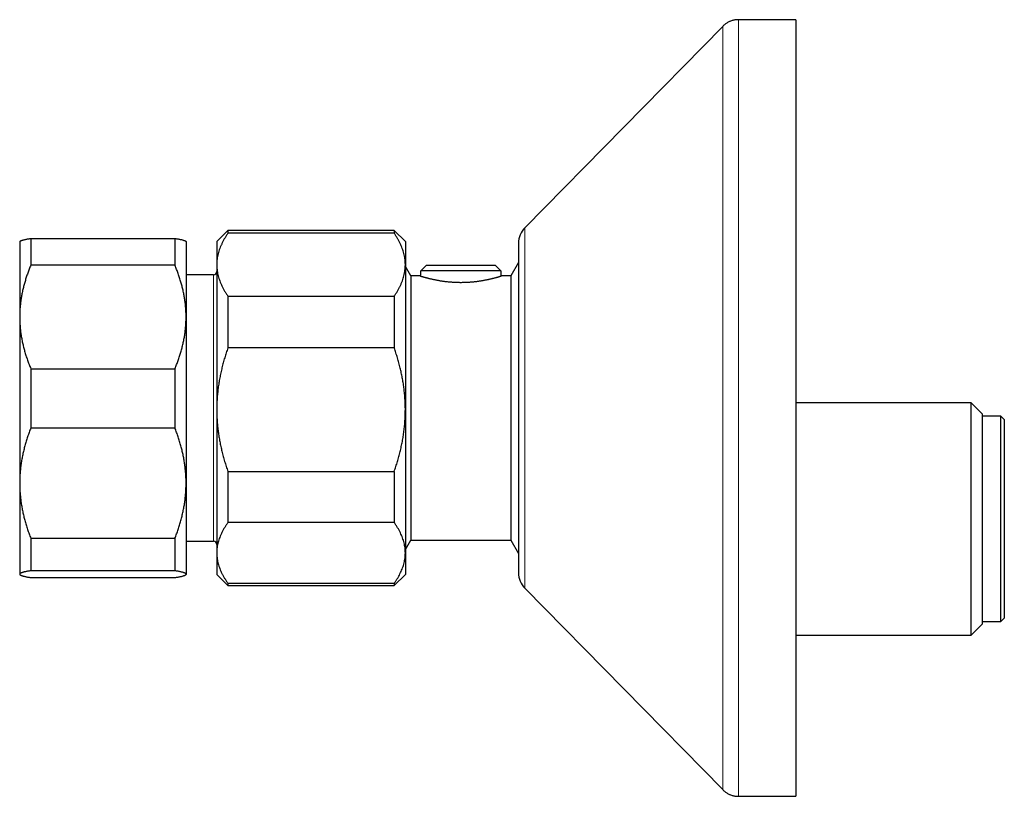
# Model space of a CAD drawing. Header units: millimetres. Extents: x 8 to 1110, y 12 to 672.
# Tile 9 of 58: x 285 to 374, y 586 to 656. Entities that reach past the tile are written whole.
import ezdxf

# ---------------------------------------------------------------- set-up
doc = ezdxf.new("R2010")
doc.units = ezdxf.units.MM

msp = doc.modelspace()

# ---------------------------------------------------------------- linework, layer by layer
at = {"color": 7, "linetype": 'Continuous', "lineweight": 30}
for p, q in [((355.366, 656.285), (350.204, 656.285)), ((355.366, 656.285), (355.366, 586.285)), ((348.778, 655.687), (330.939, 637.537)), ((286.391, 636.569), (286.391, 634.151)), ((286.391, 636.569), (299.391, 636.569)), ((299.391, 636.569), (299.391, 634.151)), ((304.159, 637.285), (303.159, 636.285)), ((319.159, 637.285), (304.159, 637.285)), ((304.159, 637.285), (304.159, 637.032)), ((319.159, 637.032), (304.159, 637.032)), ((320.159, 636.285), (319.159, 637.285)), ((319.159, 637.285), (319.159, 637.032)), ((285.415, 636.309), (285.391, 636.285)), ((285.391, 636.285), (285.391, 629.49)), ((300.391, 636.285), (300.368, 636.309)), ((300.391, 636.285), (300.391, 629.49)), ((303.159, 636.285), (303.159, 634.2)), ((320.159, 636.285), (320.159, 634.2)), ((330.366, 636.135), (330.366, 606.435)), ((299.391, 634.151), (286.391, 634.151)), ((303.159, 634.2), (303.159, 621.136)), ((320.159, 634.2), (320.159, 621.136)), ((320.659, 633.185), (320.159, 634.051)), ((321.551, 633.652), (322.057, 634.152)), ((322.057, 634.152), (328.26, 634.152)), ((328.26, 634.152), (328.767, 633.652)), ((330.366, 634.41), (329.659, 633.185)), ((302.859, 633.285), (300.391, 633.285)), ((321.509, 633.185), (320.659, 633.185)), ((320.659, 633.185), (320.659, 609.385)), ((321.509, 633.252), (321.509, 633.185)), ((321.509, 633.252), (321.551, 633.252)), ((321.551, 633.252), (321.551, 633.652)), ((328.767, 633.652), (321.551, 633.652)), ((328.767, 633.652), (328.767, 633.252)), ((328.767, 633.252), (328.809, 633.252)), ((328.809, 633.185), (328.809, 633.252)), ((329.659, 633.185), (328.809, 633.185)), ((329.659, 633.185), (329.659, 609.385)), ((304.159, 631.369), (304.159, 626.703)), ((304.159, 631.369), (319.159, 631.369)), ((319.159, 631.369), (319.159, 626.703)), ((285.391, 629.49), (285.391, 614.512)), ((300.391, 629.49), (300.391, 614.512)), ((319.159, 626.703), (304.159, 626.703)), ((286.391, 624.828), (286.391, 619.48)), ((286.391, 624.828), (299.391, 624.828)), ((299.391, 624.828), (299.391, 619.48)), ((371.159, 621.763), (355.366, 621.763)), ((372.159, 620.763), (371.159, 621.763)), ((371.159, 600.808), (371.159, 621.763)), ((303.159, 621.136), (303.159, 608.221)), ((320.159, 621.136), (320.159, 608.221)), ((372.159, 620.763), (372.159, 601.808)), ((373.859, 620.535), (372.159, 620.535)), ((374.159, 620.235), (373.859, 620.535)), ((373.859, 602.035), (373.859, 620.535)), ((374.159, 620.235), (374.159, 602.335)), ((299.391, 619.48), (286.391, 619.48)), ((304.159, 615.568), (319.159, 615.568)), ((304.159, 615.568), (304.159, 610.957)), ((319.159, 615.568), (319.159, 610.957)), ((285.391, 614.512), (285.391, 606.308)), ((300.391, 614.512), (300.391, 606.308)), ((319.159, 610.957), (304.159, 610.957)), ((286.391, 609.545), (299.391, 609.545)), ((286.391, 609.545), (286.391, 606.615)), ((299.391, 609.545), (299.391, 606.615)), ((300.391, 609.285), (302.859, 609.285)), ((320.159, 608.519), (320.659, 609.385)), ((320.659, 609.385), (329.659, 609.385)), ((329.659, 609.385), (330.366, 608.161)), ((303.159, 608.221), (303.159, 606.285)), ((320.159, 608.221), (320.159, 606.285)), ((285.391, 606.308), (285.391, 606.285)), ((285.391, 606.285), (285.415, 606.262)), ((299.391, 606.615), (286.391, 606.615)), ((300.368, 606.262), (300.391, 606.285)), ((300.391, 606.308), (300.391, 606.285)), ((303.159, 606.285), (304.159, 605.285)), ((319.159, 605.285), (320.159, 606.285)), ((286.391, 606.002), (299.391, 606.002)), ((304.159, 605.485), (319.159, 605.485)), ((304.159, 605.485), (304.159, 605.285)), ((319.159, 605.485), (319.159, 605.285)), ((304.159, 605.285), (319.159, 605.285)), ((330.939, 605.034), (348.778, 586.884)), ((372.159, 602.035), (373.859, 602.035)), ((373.859, 602.035), (374.159, 602.335)), ((371.159, 600.808), (372.159, 601.808)), ((355.366, 600.808), (371.159, 600.808)), ((350.204, 586.285), (355.366, 586.285))]:
    msp.add_line(p, q, dxfattribs=at)
at = {"color": 8, "linetype": 'Continuous', "lineweight": 0}
for p, q in [((348.778, 586.884), (348.778, 655.687)), ((330.939, 637.537), (330.939, 605.034)), ((302.859, 610.834), (302.859, 633.285)), ((302.859, 609.285), (302.859, 610.834))]:
    msp.add_line(p, q, dxfattribs=at)
at = {"color": 7, "linetype": 'Continuous', "lineweight": 30}
for centre, radius, start, end in [((332.366, 636.135), 2, 135.49578, 180), ((302.859, 633.585), 0.3, 270, 0), ((302.859, 608.985), 0.3, 0, 90), ((332.366, 606.435), 2, 180, 224.50422)]:
    msp.add_arc(centre, radius, start, end, dxfattribs=at)
for points, knots in [([(350.204, 656.285), (350.158, 656.285), (350.067, 656.283), (349.932, 656.27), (349.801, 656.25), (349.673, 656.221), (349.549, 656.183), (349.428, 656.137), (349.31, 656.083), (349.196, 656.021), (349.086, 655.95), (348.979, 655.871), (348.876, 655.784), (348.811, 655.72), (348.778, 655.687)], [0, 0, 0, 0, 0.0868124, 0.1717579, 0.2551797, 0.3374402, 0.4189174, 0.5, 0.5810826, 0.6625598, 0.7448203, 0.8282421, 0.9131876, 1, 1, 1, 1]), ([(285.416, 636.308), (285.42, 636.313), (285.433, 636.326), (285.468, 636.348), (285.52, 636.372), (285.586, 636.397), (285.663, 636.421), (285.752, 636.446), (285.854, 636.47), (285.969, 636.495), (286.099, 636.52), (286.238, 636.545), (286.34, 636.561), (286.391, 636.569)], [0, 0, 0, 0, 0.054365, 0.147183, 0.24, 0.333408, 0.42689, 0.518662, 0.610496, 0.707755, 0.805015, 0.902507, 1, 1, 1, 1]), ([(299.391, 636.569), (299.441, 636.561), (299.541, 636.545), (299.679, 636.521), (299.807, 636.496), (299.924, 636.471), (300.029, 636.446), (300.122, 636.421), (300.201, 636.395), (300.269, 636.37), (300.322, 636.343), (300.355, 636.323), (300.364, 636.311), (300.367, 636.308)], [0, 0, 0, 0, 0.095916, 0.191831, 0.28796, 0.384087, 0.480665, 0.577313, 0.672813, 0.76839, 0.868717, 0.969042, 1, 1, 1, 1]), ([(304.159, 637.032), (304.109, 636.957), (304.008, 636.808), (303.87, 636.581), (303.743, 636.353), (303.626, 636.123), (303.521, 635.891), (303.428, 635.658), (303.348, 635.425), (303.281, 635.187), (303.227, 634.944), (303.188, 634.697), (303.163, 634.449), (303.16, 634.283), (303.159, 634.2)], [0, 0, 0, 0, 0.082025, 0.164072, 0.246116, 0.328135, 0.410674, 0.493213, 0.574834, 0.656455, 0.742321, 0.82823, 0.914137, 1, 1, 1, 1]), ([(320.159, 634.2), (320.159, 634.233), (320.158, 634.342), (320.147, 634.528), (320.121, 634.756), (320.082, 634.984), (320.03, 635.212), (319.964, 635.44), (319.887, 635.666), (319.798, 635.889), (319.696, 636.115), (319.58, 636.343), (319.451, 636.575), (319.311, 636.805), (319.21, 636.956), (319.159, 637.032)], [0, 0, 0, 0, 0.034083, 0.113223, 0.192397, 0.271573, 0.350714, 0.430546, 0.510378, 0.588808, 0.667237, 0.750413, 0.833614, 0.916819, 1, 1, 1, 1]), ([(286.391, 634.151), (286.343, 634.031), (286.245, 633.793), (286.111, 633.431), (285.986, 633.067), (285.872, 632.7), (285.768, 632.33), (285.676, 631.959), (285.597, 631.587), (285.529, 631.208), (285.473, 630.822), (285.431, 630.428), (285.403, 630.034), (285.392, 629.721), (285.391, 629.539), (285.391, 629.49)], [0, 0, 0, 0, 0.079536, 0.159093, 0.238646, 0.318178, 0.39818, 0.47818, 0.55735, 0.63652, 0.719515, 0.80255, 0.885583, 0.968575, 1, 1, 1, 1]), ([(300.391, 629.49), (300.391, 629.539), (300.39, 629.715), (300.38, 630.017), (300.355, 630.394), (300.316, 630.77), (300.263, 631.146), (300.198, 631.522), (300.12, 631.895), (300.031, 632.264), (299.929, 632.636), (299.814, 633.014), (299.684, 633.396), (299.544, 633.775), (299.442, 634.026), (299.391, 634.151)], [0, 0, 0, 0, 0.031425, 0.110773, 0.190157, 0.269542, 0.348893, 0.42894, 0.508988, 0.58762, 0.666253, 0.749675, 0.833122, 0.916573, 1, 1, 1, 1]), ([(303.159, 634.2), (303.159, 634.168), (303.16, 634.058), (303.171, 633.873), (303.196, 633.645), (303.236, 633.417), (303.288, 633.189), (303.353, 632.961), (303.431, 632.735), (303.52, 632.511), (303.622, 632.286), (303.737, 632.057), (303.867, 631.826), (304.006, 631.596), (304.108, 631.444), (304.159, 631.369)], [0, 0, 0, 0, 0.034083, 0.113223, 0.192397, 0.271573, 0.350714, 0.430546, 0.510378, 0.588808, 0.667237, 0.750413, 0.833614, 0.916819, 1, 1, 1, 1]), ([(319.159, 631.369), (319.209, 631.443), (319.309, 631.593), (319.447, 631.82), (319.575, 632.048), (319.692, 632.278), (319.797, 632.51), (319.89, 632.743), (319.969, 632.976), (320.036, 633.214), (320.09, 633.457), (320.129, 633.704), (320.154, 633.952), (320.157, 634.118), (320.159, 634.2)], [0, 0, 0, 0, 0.082025, 0.164072, 0.246116, 0.328135, 0.410674, 0.493213, 0.574834, 0.656455, 0.742321, 0.82823, 0.914137, 1, 1, 1, 1]), ([(321.509, 633.185), (321.509, 633.185), (321.508, 633.186), (321.513, 633.184), (321.524, 633.181), (321.542, 633.175), (321.566, 633.168), (321.595, 633.159), (321.63, 633.149), (321.67, 633.137), (321.716, 633.124), (321.767, 633.109), (321.825, 633.092), (321.888, 633.075), (321.957, 633.056), (322.03, 633.036), (322.109, 633.015), (322.192, 632.994), (322.282, 632.971), (322.376, 632.949), (322.476, 632.925), (322.581, 632.901), (322.691, 632.877), (322.805, 632.854), (322.923, 632.83), (323.046, 632.807), (323.174, 632.784), (323.307, 632.762), (323.444, 632.741), (323.585, 632.72), (323.727, 632.702), (323.871, 632.685), (324.014, 632.669), (324.161, 632.655), (324.311, 632.643), (324.464, 632.633), (324.619, 632.624), (324.777, 632.618), (324.931, 632.614), (325.082, 632.612), (325.228, 632.612), (325.375, 632.614), (325.524, 632.617), (325.672, 632.623), (325.821, 632.631), (325.969, 632.64), (326.114, 632.652), (326.255, 632.664), (326.392, 632.678), (326.527, 632.694), (326.661, 632.711), (326.793, 632.729), (326.924, 632.748), (327.052, 632.769), (327.177, 632.79), (327.299, 632.812), (327.418, 632.835), (327.533, 632.858), (327.645, 632.881), (327.754, 632.905), (327.859, 632.929), (327.96, 632.953), (328.056, 632.976), (328.146, 632.999), (328.232, 633.021), (328.312, 633.043), (328.388, 633.063), (328.458, 633.083), (328.523, 633.101), (328.582, 633.118), (328.632, 633.132), (328.674, 633.145), (328.709, 633.155), (328.739, 633.164), (328.764, 633.172), (328.784, 633.178), (328.798, 633.182), (328.807, 633.185), (328.808, 633.185), (328.809, 633.185)], [0, 0, 0, 0, 0.0037662, 0.017, 0.0302339, 0.0435701, 0.0569062, 0.0694641, 0.082022, 0.0946649, 0.1073078, 0.1202137, 0.1331197, 0.1461143, 0.1591089, 0.1719744, 0.18484, 0.1977898, 0.2107396, 0.2239508, 0.2371621, 0.2504623, 0.2637626, 0.2771035, 0.2904443, 0.3038772, 0.3173101, 0.3310369, 0.3447636, 0.3585941, 0.3724247, 0.3856869, 0.3989491, 0.4123097, 0.4256702, 0.439348, 0.4530258, 0.4668162, 0.4806066, 0.4933004, 0.5059941, 0.5187791, 0.5315641, 0.5446356, 0.5577072, 0.5708768, 0.5840464, 0.5965889, 0.6091315, 0.6217569, 0.6343824, 0.6472635, 0.6601445, 0.6731113, 0.6860782, 0.6990972, 0.7121163, 0.725221, 0.7383258, 0.7516983, 0.7650709, 0.7785358, 0.7920007, 0.8054013, 0.8188019, 0.8322976, 0.8457932, 0.8595944, 0.8733955, 0.8873051, 0.9012147, 0.9133617, 0.9255086, 0.9377325, 0.9499563, 0.9624246, 0.9748928, 0.9874464, 1, 1, 1, 1]), ([(285.391, 629.49), (285.393, 629.36), (285.395, 629.1), (285.418, 628.711), (285.453, 628.323), (285.503, 627.934), (285.567, 627.546), (285.645, 627.161), (285.734, 626.78), (285.837, 626.396), (285.955, 626.006), (286.089, 625.61), (286.233, 625.217), (286.338, 624.958), (286.391, 624.828)], [0, 0, 0, 0, 0.081816, 0.1636704, 0.2455265, 0.3273446, 0.4099338, 0.4925237, 0.5735487, 0.6545744, 0.7409137, 0.8272814, 0.913654, 1, 1, 1, 1]), ([(299.391, 624.828), (299.441, 624.952), (299.542, 625.198), (299.68, 625.571), (299.807, 625.946), (299.924, 626.325), (300.029, 626.707), (300.122, 627.091), (300.202, 627.475), (300.269, 627.866), (300.323, 628.265), (300.362, 628.673), (300.387, 629.081), (300.39, 629.353), (300.391, 629.49)], [0, 0, 0, 0, 0.082025, 0.164072, 0.246116, 0.328135, 0.410674, 0.493213, 0.574834, 0.656455, 0.742321, 0.82823, 0.914137, 1, 1, 1, 1]), ([(304.159, 626.703), (304.109, 626.556), (304.008, 626.262), (303.87, 625.817), (303.743, 625.368), (303.626, 624.916), (303.521, 624.46), (303.428, 624.001), (303.348, 623.543), (303.281, 623.075), (303.227, 622.598), (303.188, 622.112), (303.163, 621.624), (303.16, 621.298), (303.159, 621.136)], [0, 0, 0, 0, 0.082025, 0.164072, 0.246116, 0.328135, 0.410674, 0.493213, 0.574834, 0.656455, 0.742321, 0.82823, 0.914137, 1, 1, 1, 1]), ([(320.159, 621.136), (320.159, 621.2), (320.158, 621.415), (320.147, 621.779), (320.121, 622.228), (320.082, 622.677), (320.03, 623.125), (319.964, 623.573), (319.887, 624.017), (319.798, 624.457), (319.696, 624.9), (319.58, 625.349), (319.451, 625.804), (319.311, 626.256), (319.21, 626.554), (319.159, 626.703)], [0, 0, 0, 0, 0.034083, 0.113223, 0.192397, 0.271573, 0.350714, 0.430546, 0.510378, 0.588808, 0.667237, 0.750413, 0.833614, 0.916819, 1, 1, 1, 1]), ([(303.159, 621.136), (303.159, 621.071), (303.16, 620.857), (303.171, 620.492), (303.196, 620.043), (303.236, 619.595), (303.288, 619.147), (303.353, 618.699), (303.431, 618.255), (303.52, 617.815), (303.622, 617.372), (303.737, 616.922), (303.867, 616.468), (304.006, 616.016), (304.108, 615.717), (304.159, 615.568)], [0, 0, 0, 0, 0.034083, 0.113223, 0.192397, 0.271573, 0.350714, 0.430546, 0.510378, 0.588808, 0.667237, 0.750413, 0.833614, 0.916819, 1, 1, 1, 1]), ([(319.159, 615.568), (319.209, 615.715), (319.309, 616.01), (319.447, 616.455), (319.575, 616.903), (319.692, 617.356), (319.797, 617.812), (319.89, 618.27), (319.969, 618.729), (320.036, 619.196), (320.09, 619.673), (320.129, 620.16), (320.154, 620.648), (320.157, 620.973), (320.159, 621.136)], [0, 0, 0, 0, 0.082025, 0.164072, 0.246116, 0.328135, 0.410674, 0.493213, 0.574834, 0.656455, 0.742321, 0.82823, 0.914137, 1, 1, 1, 1]), ([(286.391, 619.48), (286.341, 619.349), (286.241, 619.086), (286.103, 618.689), (285.975, 618.289), (285.858, 617.885), (285.753, 617.478), (285.66, 617.069), (285.581, 616.66), (285.514, 616.243), (285.46, 615.817), (285.421, 615.383), (285.396, 614.948), (285.393, 614.658), (285.391, 614.512)], [0, 0, 0, 0, 0.082025, 0.164072, 0.246116, 0.328135, 0.410674, 0.493213, 0.574834, 0.656455, 0.742321, 0.82823, 0.914137, 1, 1, 1, 1]), ([(300.391, 614.512), (300.391, 614.57), (300.39, 614.761), (300.379, 615.087), (300.354, 615.487), (300.314, 615.887), (300.262, 616.287), (300.197, 616.687), (300.119, 617.083), (300.03, 617.476), (299.928, 617.871), (299.813, 618.272), (299.683, 618.678), (299.544, 619.081), (299.442, 619.347), (299.391, 619.48)], [0, 0, 0, 0, 0.034083, 0.113223, 0.192397, 0.271573, 0.350714, 0.430546, 0.510378, 0.588808, 0.667237, 0.750413, 0.833614, 0.916819, 1, 1, 1, 1]), ([(285.391, 614.512), (285.391, 614.455), (285.392, 614.263), (285.403, 613.938), (285.429, 613.537), (285.468, 613.137), (285.52, 612.737), (285.586, 612.338), (285.663, 611.941), (285.752, 611.549), (285.854, 611.154), (285.97, 610.753), (286.099, 610.347), (286.239, 609.944), (286.34, 609.678), (286.391, 609.545)], [0, 0, 0, 0, 0.034083, 0.113223, 0.192397, 0.271573, 0.350714, 0.430546, 0.510378, 0.588808, 0.667237, 0.750413, 0.833614, 0.916819, 1, 1, 1, 1]), ([(299.391, 609.545), (299.441, 609.676), (299.542, 609.938), (299.68, 610.336), (299.807, 610.736), (299.924, 611.14), (300.029, 611.547), (300.122, 611.955), (300.202, 612.365), (300.269, 612.782), (300.323, 613.207), (300.362, 613.642), (300.387, 614.077), (300.39, 614.367), (300.391, 614.512)], [0, 0, 0, 0, 0.082025, 0.164072, 0.246116, 0.328135, 0.410674, 0.493213, 0.574834, 0.656455, 0.742321, 0.82823, 0.914137, 1, 1, 1, 1]), ([(304.159, 610.957), (304.109, 610.884), (304.008, 610.74), (303.87, 610.521), (303.743, 610.3), (303.626, 610.078), (303.521, 609.854), (303.428, 609.629), (303.348, 609.403), (303.281, 609.174), (303.227, 608.939), (303.188, 608.7), (303.163, 608.461), (303.16, 608.301), (303.159, 608.221)], [0, 0, 0, 0, 0.082025, 0.164072, 0.246116, 0.328135, 0.410674, 0.493213, 0.574834, 0.656455, 0.742321, 0.82823, 0.914137, 1, 1, 1, 1]), ([(320.159, 608.221), (320.157, 608.297), (320.155, 608.449), (320.132, 608.678), (320.097, 608.906), (320.047, 609.134), (319.983, 609.361), (319.905, 609.587), (319.816, 609.811), (319.713, 610.037), (319.595, 610.266), (319.461, 610.498), (319.317, 610.728), (319.212, 610.88), (319.159, 610.957)], [0, 0, 0, 0, 0.081816, 0.16367, 0.245526, 0.327345, 0.409934, 0.492524, 0.573549, 0.654574, 0.740914, 0.827281, 0.913654, 1, 1, 1, 1]), ([(303.159, 608.221), (303.159, 608.192), (303.16, 608.089), (303.17, 607.912), (303.195, 607.69), (303.234, 607.469), (303.287, 607.249), (303.352, 607.028), (303.43, 606.809), (303.519, 606.592), (303.621, 606.374), (303.736, 606.153), (303.866, 605.928), (304.006, 605.706), (304.108, 605.559), (304.159, 605.485)], [0, 0, 0, 0, 0.031425, 0.110773, 0.190157, 0.269542, 0.348893, 0.42894, 0.508988, 0.58762, 0.666253, 0.749675, 0.833122, 0.916573, 1, 1, 1, 1]), ([(319.159, 605.485), (319.207, 605.555), (319.305, 605.695), (319.439, 605.908), (319.564, 606.121), (319.678, 606.337), (319.782, 606.554), (319.874, 606.772), (319.953, 606.99), (320.021, 607.212), (320.077, 607.439), (320.119, 607.67), (320.147, 607.901), (320.158, 608.085), (320.159, 608.192), (320.159, 608.221)], [0, 0, 0, 0, 0.079536, 0.159093, 0.238646, 0.318178, 0.39818, 0.47818, 0.55735, 0.63652, 0.719515, 0.80255, 0.885583, 0.968575, 1, 1, 1, 1]), ([(286.391, 606.615), (286.341, 606.607), (286.241, 606.591), (286.103, 606.566), (285.975, 606.541), (285.858, 606.516), (285.752, 606.491), (285.659, 606.466), (285.578, 606.44), (285.511, 606.414), (285.458, 606.388), (285.42, 606.361), (285.396, 606.335), (285.393, 606.317), (285.391, 606.308)], [0, 0, 0, 0, 0.081944, 0.163886, 0.246136, 0.328397, 0.410644, 0.494349, 0.57809, 0.661826, 0.745526, 0.830344, 0.915183, 1, 1, 1, 1]), ([(285.391, 606.308), (285.391, 606.305), (285.392, 606.293), (285.403, 606.273), (285.429, 606.248), (285.468, 606.223), (285.521, 606.199), (285.586, 606.174), (285.663, 606.15), (285.753, 606.125), (285.856, 606.1), (285.972, 606.076), (286.1, 606.051), (286.238, 606.026), (286.34, 606.01), (286.391, 606.002)], [0, 0, 0, 0, 0.034083, 0.113333, 0.192634, 0.271954, 0.351259, 0.430514, 0.509647, 0.588781, 0.670321, 0.751876, 0.833419, 0.916709, 1, 1, 1, 1]), ([(300.391, 606.308), (300.391, 606.312), (300.39, 606.324), (300.379, 606.344), (300.354, 606.368), (300.314, 606.393), (300.262, 606.418), (300.197, 606.442), (300.12, 606.467), (300.031, 606.491), (299.928, 606.515), (299.813, 606.54), (299.683, 606.565), (299.544, 606.59), (299.442, 606.607), (299.391, 606.615)], [0, 0, 0, 0, 0.034083, 0.113223, 0.192397, 0.271573, 0.350714, 0.429829, 0.508972, 0.588119, 0.667237, 0.750413, 0.833614, 0.916819, 1, 1, 1, 1]), ([(299.391, 606.002), (299.441, 606.01), (299.541, 606.026), (299.679, 606.05), (299.808, 606.075), (299.924, 606.1), (300.029, 606.125), (300.122, 606.15), (300.202, 606.176), (300.27, 606.202), (300.323, 606.228), (300.362, 606.255), (300.387, 606.281), (300.39, 606.299), (300.391, 606.308)], [0, 0, 0, 0, 0.081944, 0.163886, 0.246136, 0.328397, 0.410644, 0.492722, 0.5748, 0.659154, 0.743526, 0.827877, 0.913938, 1, 1, 1, 1]), ([(348.778, 586.884), (348.811, 586.851), (348.876, 586.787), (348.979, 586.7), (349.086, 586.621), (349.196, 586.55), (349.31, 586.488), (349.428, 586.434), (349.549, 586.388), (349.673, 586.35), (349.801, 586.321), (349.932, 586.301), (350.067, 586.288), (350.158, 586.286), (350.204, 586.285)], [0, 0, 0, 0, 0.086812, 0.171758, 0.25518, 0.33744, 0.418917, 0.5, 0.581083, 0.66256, 0.74482, 0.828242, 0.913188, 1, 1, 1, 1])]:
    msp.add_open_spline(points, degree=3, knots=knots, dxfattribs=at)
at = {"color": 8, "linetype": 'Continuous', "lineweight": 0}
msp.add_open_spline([(350.204, 656.285), (350.204, 656.283), (350.204, 656.278), (350.204, 656.237), (350.204, 656.171), (350.204, 656.078), (350.204, 655.96), (350.204, 655.815), (350.204, 655.644), (350.204, 655.444), (350.204, 655.213), (350.204, 654.951), (350.204, 654.661), (350.204, 654.343), (350.204, 653.998), (350.204, 653.631), (350.204, 653.245), (350.204, 652.84), (350.204, 652.412), (350.204, 651.96), (350.204, 651.485), (350.204, 650.987), (350.204, 650.467), (350.204, 649.916), (350.204, 649.333), (350.204, 648.719), (350.204, 648.081), (350.204, 647.421), (350.204, 646.74), (350.204, 646.048), (350.204, 645.348), (350.204, 644.64), (350.204, 643.914), (350.204, 643.172), (350.204, 642.413), (350.204, 641.637), (350.204, 640.847), (350.204, 640.029), (350.204, 639.183), (350.204, 638.31), (350.204, 637.422), (350.204, 636.521), (350.204, 635.607), (350.204, 634.695), (350.204, 633.787), (350.204, 632.884), (350.204, 631.972), (350.204, 631.051), (350.204, 630.124), (350.204, 629.189), (350.204, 628.249), (350.204, 627.289), (350.204, 626.308), (350.204, 625.309), (350.204, 624.306), (350.204, 623.3), (350.204, 622.293), (350.204, 621.301), (350.204, 620.323), (350.204, 619.362), (350.204, 618.402), (350.204, 617.444), (350.204, 616.489), (350.204, 615.538), (350.204, 614.591), (350.204, 613.635), (350.204, 612.669), (350.204, 611.696), (350.204, 610.73), (350.204, 609.774), (350.204, 608.826), (350.204, 607.904), (350.204, 607.006), (350.204, 606.133), (350.204, 605.271), (350.204, 604.422), (350.204, 603.585), (350.204, 602.762), (350.204, 601.952), (350.204, 601.145), (350.204, 600.341), (350.204, 599.542), (350.204, 598.761), (350.204, 597.999), (350.204, 597.256), (350.204, 596.544), (350.204, 595.863), (350.204, 595.211), (350.204, 594.579), (350.204, 593.967), (350.204, 593.376), (350.204, 592.806), (350.204, 592.257), (350.204, 591.722), (350.204, 591.202), (350.204, 590.699), (350.204, 590.222), (350.204, 589.77), (350.204, 589.344), (350.204, 588.951), (350.204, 588.59), (350.204, 588.258), (350.204, 587.952), (350.204, 587.671), (350.204, 587.415), (350.204, 587.185), (350.204, 586.981), (350.204, 586.799), (350.204, 586.643), (350.204, 586.513), (350.204, 586.411), (350.204, 586.339), (350.204, 586.294), (350.204, 586.288), (350.204, 586.285)], degree=3, knots=[0, 0, 0, 0, 0.00875, 0.0175, 0.02625, 0.035, 0.04375, 0.0525, 0.06125, 0.07, 0.079167, 0.088333, 0.0975, 0.106667, 0.115833, 0.125, 0.13375, 0.1425, 0.15125, 0.16, 0.16875, 0.1775, 0.18625, 0.195, 0.204167, 0.213333, 0.2225, 0.231667, 0.240833, 0.25, 0.25875, 0.2675, 0.27625, 0.285, 0.29375, 0.3025, 0.31125, 0.32, 0.329167, 0.338333, 0.3475, 0.356667, 0.365833, 0.375, 0.38375, 0.3925, 0.40125, 0.41, 0.41875, 0.4275, 0.43625, 0.445, 0.454167, 0.463333, 0.4725, 0.481667, 0.490833, 0.5, 0.50875, 0.5175, 0.52625, 0.535, 0.54375, 0.5525, 0.56125, 0.57, 0.579167, 0.588333, 0.5975, 0.606667, 0.615833, 0.625, 0.63375, 0.6425, 0.65125, 0.66, 0.66875, 0.6775, 0.68625, 0.695, 0.704167, 0.713333, 0.7225, 0.731667, 0.740833, 0.75, 0.75875, 0.7675, 0.77625, 0.785, 0.79375, 0.8025, 0.81125, 0.82, 0.829167, 0.838333, 0.8475, 0.856667, 0.865833, 0.875, 0.88375, 0.8925, 0.90125, 0.91, 0.91875, 0.9275, 0.93625, 0.945, 0.954167, 0.963333, 0.9725, 0.981667, 0.990833, 1, 1, 1, 1], dxfattribs=at)

doc.saveas('drawing.dxf')
